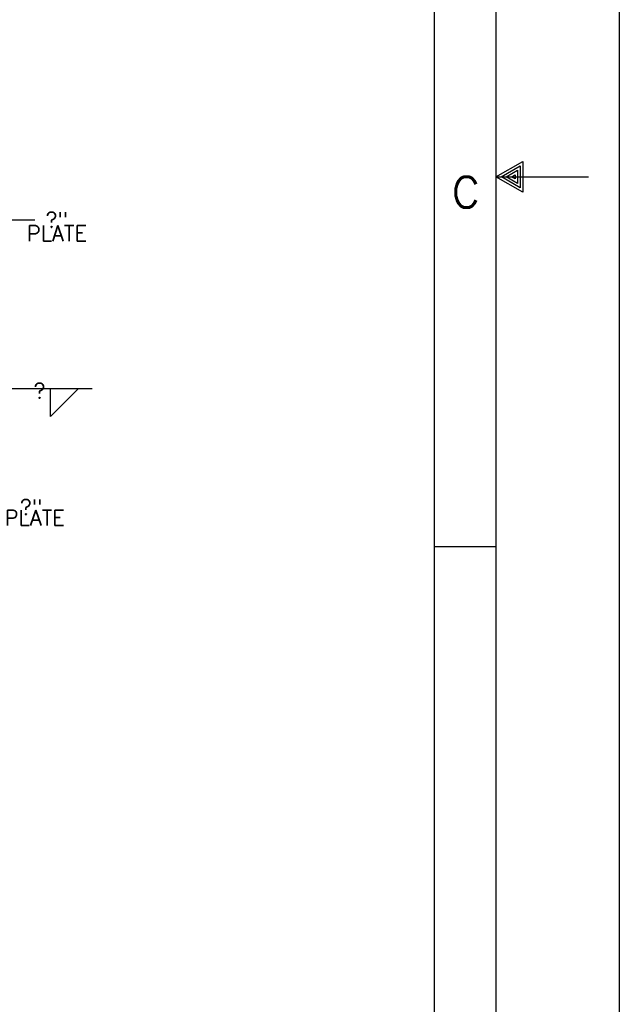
# Model space of a CAD drawing. Extents: x -31.3 to 10.7, y -20.4 to 9.6.
# Tile 19 of 25: x 5.9 to 10.7, y -12.2 to -4.2. Entities that reach past the tile are written whole.
import ezdxf
from ezdxf.enums import TextEntityAlignment as Align

# ---------------------------------------------------------------- set-up
doc = ezdxf.new("R2010")
doc.units = 0
doc.header["$MEASUREMENT"] = 0
doc.layers.add('01', color=7, linetype='CONTINUOUS')
doc.styles.add('TXT_SHX', font='txt.shx')

msp = doc.modelspace()

# ---------------------------------------------------------------- linework, layer by layer
at = {"layer": '01', "color": 7, "linetype": 'CONTINUOUS'}
for p, q in [((10.7484, 9.5594), (10.7484, -20.4406)), ((9.7484, 8.5594), (9.7484, -19.4406)), ((9.2484, 8.0594), (9.2484, -18.9406)), ((9.7484, -5.4406), (10.4984, -5.4406)), ((5.7074, -5.7896), (6.0104, -5.7896)), ((5.8124, -7.1566), (6.4764, -7.1566)), ((6.1374, -7.3856), (6.1374, -7.1566)), ((6.1374, -7.3856), (6.3644, -7.1586)), ((9.2484, -8.4406), (9.7484, -8.4406))]:
    msp.add_line(p, q, dxfattribs=at)
msp.add_lwpolyline([(9.7484, -5.4406), (9.9654, -5.3156), (9.9654, -5.5656)], close=True, dxfattribs=at)
for points in [[(9.7914, -5.4406), (9.9444, -5.3516), (9.9444, -5.5296), (9.7924, -5.4416)], [(9.8314, -5.4416), (9.9234, -5.3876), (9.9234, -5.4936), (9.8304, -5.4396)], [(9.8734, -5.4416), (9.9034, -5.4236), (9.9034, -5.4576), (9.8764, -5.4426)]]:
    msp.add_lwpolyline(points, dxfattribs=at)

# ---------------------------------------------------------------- texts
at = {"layer": '01', "color": 7, "linetype": 'CONTINUOUS', "style": 'TXT_SHX', "width": 1.003}
msp.add_text('C', height=0.25, dxfattribs=at).set_placement((9.505, -5.6906), align=Align.CENTER)
at = {"layer": '01', "color": 7, "linetype": 'CONTINUOUS', "style": 'TXT_SHX'}
for p in [(6.0984, -5.8516), (5.8904, -8.1826)]:
    msp.add_text('?"', height=0.125, dxfattribs=at).set_placement(p)
for p in [(6.1904, -5.9616), (6.0104, -8.2686)]:
    msp.add_text('PLATE', height=0.125, dxfattribs=at).set_placement(p, align=Align.CENTER)
msp.add_text('?', height=0.125, dxfattribs=at).set_placement((6.0971, -7.2386), align=Align.RIGHT)

doc.saveas('drawing.dxf')
